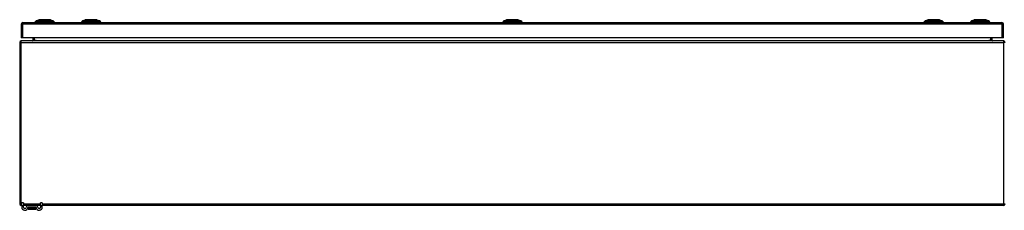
# Model space of a CAD drawing. Header units: inches. Extents: x 24 to 626, y 68 to 289.
# Tile 8 of 30: x 24 to 84, y 270 to 282. Entities that reach past the tile are written whole.
import ezdxf

# ---------------------------------------------------------------- set-up
doc = ezdxf.new("R2010")
doc.units = ezdxf.units.IN
doc.header["$MEASUREMENT"] = 0
doc.layers.add('Visible Edges(ANSI)', color=7, linetype='Continuous', lineweight=25)
doc.layers.add('Visible Tangent Edges(ANSI)', color=7, linetype='Continuous', lineweight=25)

msp = doc.modelspace()

# ---------------------------------------------------------------- linework, layer by layer
at = {"layer": 'Visible Edges(ANSI)'}
for p, q in [((23.802, 281.23), (23.802, 280.395)), ((23.901, 281.329), (83.506, 281.329)), ((24.703, 281.345), (24.635, 281.345)), ((24.703, 281.345), (24.814, 281.345)), ((24.709, 281.438), (24.869, 281.5)), ((25.638, 281.345), (24.814, 281.345)), ((25.583, 281.5), (25.742, 281.438)), ((25.638, 281.345), (25.748, 281.345)), ((25.816, 281.345), (25.748, 281.345)), ((27.529, 281.345), (27.461, 281.345)), ((27.529, 281.345), (27.64, 281.345)), ((27.535, 281.438), (27.695, 281.5)), ((28.464, 281.345), (27.64, 281.345)), ((28.409, 281.5), (28.568, 281.438)), ((28.464, 281.345), (28.574, 281.345)), ((28.642, 281.345), (28.574, 281.345)), ((53.181, 281.345), (53.113, 281.345)), ((53.152, 281.329), (53.152, 281.345)), ((53.181, 281.345), (53.292, 281.345)), ((53.187, 281.438), (53.346, 281.5)), ((54.115, 281.345), (53.292, 281.345)), ((54.06, 281.5), (54.22, 281.438)), ((54.115, 281.345), (54.226, 281.345)), ((54.294, 281.345), (54.226, 281.345)), ((54.255, 281.329), (54.255, 281.345)), ((78.832, 281.345), (78.764, 281.345)), ((78.832, 281.345), (78.943, 281.345)), ((78.838, 281.438), (78.998, 281.5)), ((79.767, 281.345), (78.943, 281.345)), ((79.712, 281.5), (79.871, 281.438)), ((79.767, 281.345), (79.877, 281.345)), ((79.945, 281.345), (79.877, 281.345)), ((81.658, 281.345), (81.59, 281.345)), ((81.658, 281.345), (81.769, 281.345)), ((81.664, 281.438), (81.824, 281.5)), ((82.593, 281.345), (81.769, 281.345)), ((82.538, 281.5), (82.697, 281.438)), ((82.593, 281.345), (82.703, 281.345)), ((82.771, 281.345), (82.703, 281.345)), ((83.605, 280.395), (83.605, 281.23)), ((23.703, 280.111), (23.703, 270.309)), ((23.901, 280.395), (23.802, 280.395)), ((83.604, 280.21), (23.802, 280.21)), ((83.506, 280.395), (23.901, 280.395)), ((24.502, 280.395), (24.502, 280.241)), ((82.905, 280.241), (82.905, 280.395)), ((83.605, 280.395), (83.506, 280.395)), ((23.828, 270.21), (23.802, 270.21)), ((23.828, 270.211), (23.828, 270.367)), ((23.933, 270.367), (23.828, 270.367)), ((23.828, 270.211), (23.828, 270.105)), ((23.933, 270.367), (23.933, 270.211)), ((23.933, 270.105), (23.933, 270.211)), ((24.232, 270.21), (23.933, 270.21)), ((24.217, 270.097), (24.217, 270.008)), ((24.217, 270.008), (24.217, 270.007)), ((24.675, 270.21), (24.232, 270.21)), ((24.675, 270.105), (24.232, 270.105)), ((24.237, 269.987), (24.67, 269.987)), ((24.973, 270.21), (24.675, 270.21)), ((24.69, 270.008), (24.69, 270.097)), ((24.69, 270.007), (24.69, 270.008)), ((25.078, 270.367), (24.973, 270.367)), ((24.973, 270.211), (24.973, 270.367)), ((24.973, 270.211), (24.973, 270.105)), ((25.078, 270.367), (25.078, 270.211)), ((25.078, 270.105), (25.078, 270.211)), ((83.604, 270.21), (25.078, 270.21))]:
    msp.add_line(p, q, dxfattribs=at)
at = {"layer": 'Visible Edges(ANSI)', "flags": 128}
for points in [[(25.581, 281.5), (25.581, 281.5), (25.579, 281.5), (25.577, 281.5), (25.574, 281.5), (25.57, 281.5), (25.566, 281.5), (25.56, 281.5), (25.554, 281.5), (25.547, 281.5), (25.539, 281.5), (25.53, 281.5), (25.521, 281.5), (25.511, 281.5), (25.5, 281.5), (25.489, 281.5), (25.477, 281.5), (25.464, 281.5), (25.451, 281.5), (25.438, 281.5), (25.423, 281.5), (25.409, 281.5), (25.394, 281.5), (25.378, 281.5), (25.362, 281.5), (25.346, 281.5), (25.329, 281.5), (25.312, 281.5), (25.295, 281.5), (25.278, 281.5), (25.261, 281.5), (25.243, 281.5), (25.226, 281.5), (25.208, 281.5), (25.191, 281.5), (25.173, 281.5), (25.156, 281.5), (25.139, 281.5), (25.123, 281.5), (25.106, 281.5), (25.09, 281.5), (25.074, 281.5), (25.058, 281.5), (25.043, 281.5), (25.028, 281.5), (25.014, 281.5), (25, 281.5), (24.987, 281.5), (24.974, 281.5), (24.962, 281.5), (24.951, 281.5), (24.94, 281.5), (24.93, 281.5), (24.921, 281.5), (24.913, 281.5), (24.905, 281.5), (24.898, 281.5), (24.891, 281.5), (24.886, 281.5), (24.881, 281.5), (24.878, 281.5), (24.875, 281.5), (24.872, 281.5), (24.871, 281.5), (24.871, 281.5)], [(28.407, 281.5), (28.407, 281.5), (28.405, 281.5), (28.403, 281.5), (28.4, 281.5), (28.396, 281.5), (28.392, 281.5), (28.386, 281.5), (28.38, 281.5), (28.373, 281.5), (28.365, 281.5), (28.356, 281.5), (28.347, 281.5), (28.337, 281.5), (28.326, 281.5), (28.315, 281.5), (28.303, 281.5), (28.291, 281.5), (28.277, 281.5), (28.264, 281.5), (28.249, 281.5), (28.235, 281.5), (28.22, 281.5), (28.204, 281.5), (28.188, 281.5), (28.172, 281.5), (28.155, 281.5), (28.138, 281.5), (28.121, 281.5), (28.104, 281.5), (28.087, 281.5), (28.07, 281.5), (28.052, 281.5), (28.035, 281.5), (28.017, 281.5), (28, 281.5), (27.983, 281.5), (27.966, 281.5), (27.949, 281.5), (27.932, 281.5), (27.916, 281.5), (27.9, 281.5), (27.885, 281.5), (27.869, 281.5), (27.855, 281.5), (27.84, 281.5), (27.826, 281.5), (27.813, 281.5), (27.801, 281.5), (27.789, 281.5), (27.777, 281.5), (27.767, 281.5), (27.757, 281.5), (27.747, 281.5), (27.739, 281.5), (27.731, 281.5), (27.724, 281.5), (27.717, 281.5), (27.712, 281.5), (27.707, 281.5), (27.704, 281.5), (27.701, 281.5), (27.698, 281.5), (27.697, 281.5), (27.697, 281.5)], [(54.058, 281.5), (54.058, 281.5), (54.057, 281.5), (54.055, 281.5), (54.052, 281.5), (54.048, 281.5), (54.043, 281.5), (54.038, 281.5), (54.031, 281.5), (54.024, 281.5), (54.017, 281.5), (54.008, 281.5), (53.999, 281.5), (53.989, 281.5), (53.978, 281.5), (53.967, 281.5), (53.955, 281.5), (53.942, 281.5), (53.929, 281.5), (53.915, 281.5), (53.901, 281.5), (53.886, 281.5), (53.871, 281.5), (53.855, 281.5), (53.839, 281.5), (53.823, 281.5), (53.807, 281.5), (53.79, 281.5), (53.773, 281.5), (53.756, 281.5), (53.738, 281.5), (53.721, 281.5), (53.704, 281.5), (53.686, 281.5), (53.669, 281.5), (53.652, 281.5), (53.634, 281.5), (53.617, 281.5), (53.6, 281.5), (53.584, 281.5), (53.568, 281.5), (53.552, 281.5), (53.536, 281.5), (53.521, 281.5), (53.506, 281.5), (53.492, 281.5), (53.478, 281.5), (53.465, 281.5), (53.452, 281.5), (53.44, 281.5), (53.429, 281.5), (53.418, 281.5), (53.408, 281.5), (53.399, 281.5), (53.39, 281.5), (53.382, 281.5), (53.375, 281.5), (53.369, 281.5), (53.364, 281.5), (53.359, 281.5), (53.355, 281.5), (53.352, 281.5), (53.35, 281.5), (53.349, 281.5), (53.348, 281.5)], [(79.71, 281.5), (79.71, 281.5), (79.708, 281.5), (79.706, 281.5), (79.703, 281.5), (79.699, 281.5), (79.695, 281.5), (79.689, 281.5), (79.683, 281.5), (79.676, 281.5), (79.668, 281.5), (79.659, 281.5), (79.65, 281.5), (79.64, 281.5), (79.629, 281.5), (79.618, 281.5), (79.606, 281.5), (79.594, 281.5), (79.58, 281.5), (79.567, 281.5), (79.552, 281.5), (79.538, 281.5), (79.523, 281.5), (79.507, 281.5), (79.491, 281.5), (79.475, 281.5), (79.458, 281.5), (79.441, 281.5), (79.424, 281.5), (79.407, 281.5), (79.39, 281.5), (79.373, 281.5), (79.355, 281.5), (79.338, 281.5), (79.32, 281.5), (79.303, 281.5), (79.286, 281.5), (79.269, 281.5), (79.252, 281.5), (79.235, 281.5), (79.219, 281.5), (79.203, 281.5), (79.188, 281.5), (79.172, 281.5), (79.158, 281.5), (79.143, 281.5), (79.129, 281.5), (79.116, 281.5), (79.104, 281.5), (79.092, 281.5), (79.08, 281.5), (79.07, 281.5), (79.06, 281.5), (79.05, 281.5), (79.042, 281.5), (79.034, 281.5), (79.027, 281.5), (79.02, 281.5), (79.015, 281.5), (79.01, 281.5), (79.007, 281.5), (79.004, 281.5), (79.001, 281.5), (79, 281.5), (79, 281.5)], [(82.536, 281.5), (82.536, 281.5), (82.534, 281.5), (82.532, 281.5), (82.529, 281.5), (82.525, 281.5), (82.521, 281.5), (82.515, 281.5), (82.509, 281.5), (82.502, 281.5), (82.494, 281.5), (82.486, 281.5), (82.476, 281.5), (82.466, 281.5), (82.455, 281.5), (82.444, 281.5), (82.432, 281.5), (82.419, 281.5), (82.406, 281.5), (82.392, 281.5), (82.378, 281.5), (82.364, 281.5), (82.348, 281.5), (82.333, 281.5), (82.317, 281.5), (82.3, 281.5), (82.284, 281.5), (82.267, 281.5), (82.25, 281.5), (82.233, 281.5), (82.216, 281.5), (82.198, 281.5), (82.181, 281.5), (82.163, 281.5), (82.146, 281.5), (82.128, 281.5), (82.111, 281.5), (82.094, 281.5), (82.077, 281.5), (82.061, 281.5), (82.044, 281.5), (82.028, 281.5), (82.013, 281.5), (81.998, 281.5), (81.983, 281.5), (81.969, 281.5), (81.955, 281.5), (81.942, 281.5), (81.929, 281.5), (81.917, 281.5), (81.906, 281.5), (81.895, 281.5), (81.885, 281.5), (81.876, 281.5), (81.868, 281.5), (81.86, 281.5), (81.853, 281.5), (81.846, 281.5), (81.841, 281.5), (81.836, 281.5), (81.833, 281.5), (81.83, 281.5), (81.827, 281.5), (81.826, 281.5), (81.826, 281.5)]]:
    msp.add_lwpolyline(points, dxfattribs=at)
at = {"layer": 'Visible Edges(ANSI)'}
for centre, radius, start, end in [((23.901, 281.23), 0.099, 90, 180), ((24.752, 281.328), 0.118, 111.25051, 171.39905), ((24.694, 281.353), 0.0394, 191.53696, 216.8699), ((24.871, 281.495), 0.00492, 90.20877, 111.25051), ((25.581, 281.495), 0.00492, 68.74949, 89.79123), ((25.7, 281.328), 0.118, 8.60095, 68.74949), ((25.757, 281.353), 0.0394, 323.1301, 348.46304), ((27.578, 281.328), 0.118, 111.25051, 171.39905), ((27.52, 281.353), 0.0394, 191.53696, 216.8699), ((27.697, 281.495), 0.00492, 90.20877, 111.25051), ((28.407, 281.495), 0.00492, 68.74949, 89.79123), ((28.526, 281.328), 0.118, 8.60095, 68.74949), ((28.583, 281.353), 0.0394, 323.1301, 348.46304), ((53.23, 281.328), 0.118, 111.25051, 171.39905), ((53.348, 281.495), 0.00492, 90.20877, 111.25051), ((54.058, 281.495), 0.00492, 68.74949, 89.79123), ((54.177, 281.328), 0.118, 8.60095, 68.74949), ((78.881, 281.328), 0.118, 111.25051, 171.39905), ((78.823, 281.353), 0.0394, 191.53696, 216.8699), ((79, 281.495), 0.00492, 90.20877, 111.25051), ((79.71, 281.495), 0.00492, 68.74949, 89.79123), ((79.829, 281.328), 0.118, 8.60095, 68.74949), ((79.886, 281.353), 0.0394, 323.1301, 348.46304), ((81.707, 281.328), 0.118, 111.25051, 171.39905), ((81.649, 281.353), 0.0394, 191.53696, 216.8699), ((81.826, 281.495), 0.00492, 90.20877, 111.25051), ((82.536, 281.495), 0.00492, 68.74949, 89.79123), ((82.655, 281.328), 0.118, 8.60095, 68.74949), ((82.712, 281.353), 0.0394, 323.1301, 348.46304), ((83.506, 281.23), 0.099, 0, 90), ((23.802, 280.111), 0.099, 90, 180), ((24.471, 280.241), 0.031, 270, 0), ((82.936, 280.241), 0.031, 180, 270), ((83.604, 280.111), 0.099, 0, 90), ((23.802, 270.309), 0.099, 180, 270), ((24.016, 270.105), 0.187, 180, 351.84356), ((24.016, 270.105), 0.0825, 180, 351.84356), ((24.232, 270.074), 0.136, 90, 171.84356), ((24.232, 270.074), 0.031, 90, 171.84356), ((24.225, 270.097), 0.00787, 141.87113, 180), ((24.237, 270.007), 0.0197, 180, 270), ((24.67, 270.007), 0.0197, 270, 0), ((24.675, 270.074), 0.136, 8.15644, 90), ((24.675, 270.074), 0.031, 8.15644, 90), ((24.682, 270.097), 0.00787, 0, 38.12887), ((24.891, 270.105), 0.188, 188.15644, 0), ((24.891, 270.105), 0.0825, 188.15644, 0), ((83.604, 270.309), 0.099, 270, 0)]:
    msp.add_arc(centre, radius, start, end, dxfattribs=at)
at = {"layer": 'Visible Tangent Edges(ANSI)'}
for p, q in [((23.901, 281.23), (23.802, 281.23)), ((23.901, 281.23), (23.901, 281.329)), ((23.901, 280.395), (23.901, 281.23)), ((83.506, 281.23), (23.901, 281.23)), ((24.709, 281.438), (24.869, 281.5)), ((28.052, 281.5), (28.052, 281.5)), ((28.052, 281.438), (28.052, 281.5)), ((53.703, 281.5), (53.703, 281.5)), ((53.703, 281.438), (53.703, 281.5)), ((79.355, 281.5), (79.355, 281.5)), ((79.355, 281.438), (79.355, 281.5)), ((82.697, 281.438), (82.538, 281.5)), ((83.506, 281.329), (83.506, 281.23)), ((83.605, 281.23), (83.506, 281.23)), ((83.506, 281.23), (83.506, 280.395)), ((23.802, 280.111), (23.703, 280.111)), ((23.802, 280.111), (23.802, 280.21)), ((23.802, 270.309), (23.802, 280.111)), ((23.802, 280.111), (83.604, 280.111)), ((24.502, 280.241), (24.601, 280.241)), ((24.601, 280.241), (24.601, 280.395)), ((24.601, 280.241), (24.601, 280.21)), ((24.702, 280.241), (24.601, 280.241)), ((24.702, 280.241), (82.705, 280.241)), ((82.806, 280.241), (82.705, 280.241)), ((82.806, 280.395), (82.806, 280.241)), ((82.806, 280.241), (82.806, 280.21)), ((82.806, 280.241), (82.905, 280.241)), ((83.604, 280.21), (83.604, 280.111)), ((83.604, 280.111), (83.604, 270.309)), ((83.703, 280.111), (83.604, 280.111)), ((23.703, 270.309), (23.802, 270.309)), ((23.802, 270.21), (23.802, 270.309)), ((23.802, 270.309), (23.828, 270.309)), ((23.828, 270.211), (23.933, 270.211)), ((23.933, 270.309), (24.973, 270.309)), ((24.348, 270.097), (24.217, 270.097)), ((24.558, 270.097), (24.348, 270.097)), ((24.348, 270.034), (24.348, 270.097)), ((24.348, 270.034), (24.558, 270.034)), ((24.556, 270.02), (24.35, 270.02)), ((24.69, 270.097), (24.558, 270.097)), ((24.558, 270.097), (24.558, 270.034)), ((24.973, 270.211), (25.078, 270.211)), ((25.078, 270.309), (83.604, 270.309)), ((83.604, 270.309), (83.703, 270.309)), ((83.604, 270.309), (83.604, 270.21))]:
    msp.add_line(p, q, dxfattribs=at)
at = {"layer": 'Visible Tangent Edges(ANSI)', "flags": 128}
for points in [[(24.786, 281.439), (24.778, 281.439), (24.772, 281.439), (24.767, 281.439), (24.762, 281.439), (24.757, 281.439), (24.752, 281.439), (24.748, 281.439), (24.743, 281.439), (24.739, 281.439), (24.735, 281.438), (24.732, 281.438), (24.729, 281.438), (24.726, 281.438), (24.723, 281.438), (24.72, 281.438), (24.718, 281.438), (24.716, 281.438), (24.714, 281.438), (24.713, 281.438), (24.711, 281.438), (24.711, 281.438), (24.71, 281.438), (24.709, 281.438), (24.709, 281.438)], [(24.807, 281.439), (24.806, 281.439), (24.805, 281.439), (24.804, 281.439), (24.803, 281.439), (24.802, 281.439), (24.801, 281.439), (24.8, 281.439), (24.799, 281.439), (24.798, 281.439), (24.797, 281.439), (24.796, 281.439), (24.795, 281.439), (24.794, 281.439), (24.794, 281.439), (24.793, 281.439), (24.792, 281.439), (24.791, 281.439), (24.79, 281.439), (24.79, 281.439), (24.789, 281.439), (24.788, 281.439), (24.787, 281.439), (24.787, 281.439), (24.786, 281.439)], [(24.837, 281.439), (24.836, 281.439), (24.835, 281.439), (24.833, 281.439), (24.832, 281.439), (24.83, 281.439), (24.829, 281.439), (24.828, 281.439), (24.826, 281.439), (24.825, 281.439), (24.824, 281.439), (24.823, 281.439), (24.821, 281.439), (24.82, 281.439), (24.819, 281.439), (24.818, 281.439), (24.816, 281.439), (24.815, 281.439), (24.814, 281.439), (24.813, 281.439), (24.812, 281.439), (24.81, 281.439), (24.809, 281.439), (24.808, 281.439), (24.807, 281.439)], [(25.614, 281.439), (25.581, 281.439), (25.55, 281.439), (25.519, 281.439), (25.487, 281.439), (25.455, 281.438), (25.423, 281.438), (25.39, 281.438), (25.358, 281.438), (25.325, 281.438), (25.292, 281.438), (25.259, 281.438), (25.226, 281.438), (25.193, 281.438), (25.16, 281.438), (25.127, 281.438), (25.094, 281.438), (25.062, 281.438), (25.029, 281.438), (24.997, 281.438), (24.965, 281.439), (24.933, 281.439), (24.902, 281.439), (24.871, 281.439), (24.837, 281.439)], [(24.869, 281.5), (24.869, 281.5), (24.87, 281.5), (24.87, 281.5), (24.871, 281.5), (24.873, 281.5), (24.874, 281.5), (24.876, 281.5), (24.879, 281.5), (24.881, 281.5), (24.884, 281.5), (24.887, 281.5), (24.89, 281.5), (24.894, 281.5), (24.898, 281.5), (24.902, 281.5), (24.906, 281.5), (24.911, 281.5), (24.916, 281.5), (24.921, 281.5), (24.927, 281.5), (24.933, 281.5), (24.939, 281.5), (24.945, 281.5), (24.951, 281.5)], [(24.951, 281.5), (24.953, 281.5), (24.955, 281.5), (24.957, 281.5), (24.958, 281.5), (24.96, 281.5), (24.962, 281.5), (24.964, 281.5), (24.966, 281.5), (24.968, 281.5), (24.97, 281.5), (24.972, 281.5), (24.974, 281.5), (24.976, 281.5), (24.978, 281.5), (24.98, 281.5), (24.982, 281.5), (24.984, 281.5), (24.986, 281.5), (24.988, 281.5), (24.99, 281.5), (24.992, 281.5), (24.994, 281.5), (24.996, 281.5), (24.998, 281.5)], [(24.998, 281.5), (25.014, 281.5), (25.031, 281.5), (25.049, 281.5), (25.067, 281.5), (25.086, 281.5), (25.105, 281.5), (25.124, 281.5), (25.144, 281.5), (25.164, 281.5), (25.185, 281.5), (25.205, 281.5), (25.226, 281.5), (25.247, 281.5), (25.267, 281.5), (25.288, 281.5), (25.308, 281.5), (25.328, 281.5), (25.347, 281.5), (25.366, 281.5), (25.385, 281.5), (25.403, 281.5), (25.421, 281.5), (25.437, 281.5), (25.453, 281.5)], [(25.453, 281.5), (25.456, 281.5), (25.458, 281.5), (25.46, 281.5), (25.462, 281.5), (25.464, 281.5), (25.466, 281.5), (25.468, 281.5), (25.47, 281.5), (25.472, 281.5), (25.474, 281.5), (25.476, 281.5), (25.478, 281.5), (25.48, 281.5), (25.482, 281.5), (25.484, 281.5), (25.486, 281.5), (25.488, 281.5), (25.49, 281.5), (25.491, 281.5), (25.493, 281.5), (25.495, 281.5), (25.497, 281.5), (25.499, 281.5), (25.5, 281.5)], [(25.5, 281.5), (25.507, 281.5), (25.513, 281.5), (25.519, 281.5), (25.525, 281.5), (25.53, 281.5), (25.536, 281.5), (25.541, 281.5), (25.545, 281.5), (25.55, 281.5), (25.554, 281.5), (25.558, 281.5), (25.562, 281.5), (25.565, 281.5), (25.568, 281.5), (25.571, 281.5), (25.573, 281.5), (25.575, 281.5), (25.577, 281.5), (25.579, 281.5), (25.58, 281.5), (25.581, 281.5), (25.582, 281.5), (25.583, 281.5), (25.583, 281.5)], [(25.666, 281.439), (25.664, 281.439), (25.663, 281.439), (25.662, 281.439), (25.66, 281.439), (25.658, 281.439), (25.657, 281.439), (25.655, 281.439), (25.653, 281.439), (25.651, 281.439), (25.649, 281.439), (25.647, 281.439), (25.645, 281.439), (25.642, 281.439), (25.64, 281.439), (25.638, 281.439), (25.635, 281.439), (25.633, 281.439), (25.63, 281.439), (25.628, 281.439), (25.625, 281.439), (25.623, 281.439), (25.62, 281.439), (25.617, 281.439), (25.614, 281.439)], [(25.742, 281.438), (25.742, 281.438), (25.742, 281.438), (25.741, 281.438), (25.74, 281.438), (25.739, 281.438), (25.738, 281.438), (25.736, 281.438), (25.734, 281.438), (25.732, 281.438), (25.729, 281.438), (25.726, 281.438), (25.723, 281.438), (25.72, 281.438), (25.716, 281.438), (25.713, 281.439), (25.708, 281.439), (25.704, 281.439), (25.7, 281.439), (25.695, 281.439), (25.69, 281.439), (25.685, 281.439), (25.68, 281.439), (25.674, 281.439), (25.666, 281.439)], [(27.612, 281.439), (27.604, 281.439), (27.598, 281.439), (27.593, 281.439), (27.588, 281.439), (27.583, 281.439), (27.578, 281.439), (27.574, 281.439), (27.569, 281.439), (27.565, 281.439), (27.561, 281.438), (27.558, 281.438), (27.555, 281.438), (27.552, 281.438), (27.549, 281.438), (27.546, 281.438), (27.544, 281.438), (27.542, 281.438), (27.54, 281.438), (27.539, 281.438), (27.537, 281.438), (27.537, 281.438), (27.536, 281.438), (27.535, 281.438), (27.535, 281.438)], [(27.663, 281.439), (27.661, 281.439), (27.658, 281.439), (27.655, 281.439), (27.652, 281.439), (27.65, 281.439), (27.647, 281.439), (27.645, 281.439), (27.642, 281.439), (27.64, 281.439), (27.638, 281.439), (27.635, 281.439), (27.633, 281.439), (27.631, 281.439), (27.629, 281.439), (27.627, 281.439), (27.625, 281.439), (27.623, 281.439), (27.621, 281.439), (27.62, 281.439), (27.618, 281.439), (27.616, 281.439), (27.615, 281.439), (27.613, 281.439), (27.612, 281.439)], [(28.052, 281.438), (28.035, 281.438), (28.019, 281.438), (28.002, 281.438), (27.986, 281.438), (27.969, 281.438), (27.953, 281.438), (27.937, 281.438), (27.92, 281.438), (27.904, 281.438), (27.888, 281.438), (27.871, 281.438), (27.855, 281.438), (27.839, 281.438), (27.823, 281.438), (27.807, 281.439), (27.791, 281.439), (27.775, 281.439), (27.759, 281.439), (27.744, 281.439), (27.728, 281.439), (27.712, 281.439), (27.697, 281.439), (27.681, 281.439), (27.663, 281.439)], [(27.695, 281.5), (27.695, 281.5), (27.696, 281.5), (27.696, 281.5), (27.697, 281.5), (27.699, 281.5), (27.7, 281.5), (27.702, 281.5), (27.705, 281.5), (27.707, 281.5), (27.71, 281.5), (27.713, 281.5), (27.716, 281.5), (27.72, 281.5), (27.724, 281.5), (27.728, 281.5), (27.733, 281.5), (27.737, 281.5), (27.742, 281.5), (27.747, 281.5), (27.753, 281.5), (27.759, 281.5), (27.765, 281.5), (27.771, 281.5), (27.777, 281.5)], [(27.777, 281.5), (27.779, 281.5), (27.781, 281.5), (27.783, 281.5), (27.784, 281.5), (27.786, 281.5), (27.788, 281.5), (27.79, 281.5), (27.792, 281.5), (27.794, 281.5), (27.796, 281.5), (27.798, 281.5), (27.8, 281.5), (27.802, 281.5), (27.804, 281.5), (27.806, 281.5), (27.808, 281.5), (27.81, 281.5), (27.812, 281.5), (27.814, 281.5), (27.816, 281.5), (27.818, 281.5), (27.82, 281.5), (27.822, 281.5), (27.824, 281.5)], [(27.824, 281.5), (27.832, 281.5), (27.841, 281.5), (27.849, 281.5), (27.857, 281.5), (27.866, 281.5), (27.875, 281.5), (27.884, 281.5), (27.893, 281.5), (27.902, 281.5), (27.912, 281.5), (27.921, 281.5), (27.931, 281.5), (27.941, 281.5), (27.95, 281.5), (27.96, 281.5), (27.97, 281.5), (27.98, 281.5), (27.99, 281.5), (28.001, 281.5), (28.011, 281.5), (28.021, 281.5), (28.031, 281.5), (28.042, 281.5), (28.052, 281.5)], [(28.052, 281.5), (28.062, 281.5), (28.072, 281.5), (28.083, 281.5), (28.093, 281.5), (28.103, 281.5), (28.113, 281.5), (28.123, 281.5), (28.134, 281.5), (28.144, 281.5), (28.153, 281.5), (28.163, 281.5), (28.173, 281.5), (28.182, 281.5), (28.192, 281.5), (28.201, 281.5), (28.211, 281.5), (28.22, 281.5), (28.229, 281.5), (28.238, 281.5), (28.246, 281.5), (28.255, 281.5), (28.263, 281.5), (28.271, 281.5), (28.279, 281.5)], [(28.44, 281.439), (28.422, 281.439), (28.407, 281.439), (28.391, 281.439), (28.376, 281.439), (28.36, 281.439), (28.344, 281.439), (28.329, 281.439), (28.313, 281.439), (28.297, 281.439), (28.281, 281.438), (28.265, 281.438), (28.249, 281.438), (28.232, 281.438), (28.216, 281.438), (28.2, 281.438), (28.183, 281.438), (28.167, 281.438), (28.151, 281.438), (28.134, 281.438), (28.118, 281.438), (28.101, 281.438), (28.085, 281.438), (28.068, 281.438), (28.052, 281.438)], [(28.279, 281.5), (28.282, 281.5), (28.284, 281.5), (28.286, 281.5), (28.288, 281.5), (28.29, 281.5), (28.292, 281.5), (28.294, 281.5), (28.296, 281.5), (28.298, 281.5), (28.3, 281.5), (28.302, 281.5), (28.304, 281.5), (28.306, 281.5), (28.308, 281.5), (28.31, 281.5), (28.312, 281.5), (28.314, 281.5), (28.316, 281.5), (28.317, 281.5), (28.319, 281.5), (28.321, 281.5), (28.323, 281.5), (28.325, 281.5), (28.326, 281.5)], [(28.326, 281.5), (28.333, 281.5), (28.339, 281.5), (28.345, 281.5), (28.351, 281.5), (28.356, 281.5), (28.362, 281.5), (28.367, 281.5), (28.371, 281.5), (28.376, 281.5), (28.38, 281.5), (28.384, 281.5), (28.387, 281.5), (28.391, 281.5), (28.394, 281.5), (28.397, 281.5), (28.399, 281.5), (28.401, 281.5), (28.403, 281.5), (28.405, 281.5), (28.406, 281.5), (28.407, 281.5), (28.408, 281.5), (28.409, 281.5), (28.409, 281.5)], [(28.471, 281.439), (28.47, 281.439), (28.468, 281.439), (28.467, 281.439), (28.466, 281.439), (28.465, 281.439), (28.464, 281.439), (28.463, 281.439), (28.461, 281.439), (28.46, 281.439), (28.459, 281.439), (28.458, 281.439), (28.457, 281.439), (28.455, 281.439), (28.454, 281.439), (28.453, 281.439), (28.451, 281.439), (28.45, 281.439), (28.449, 281.439), (28.447, 281.439), (28.446, 281.439), (28.445, 281.439), (28.443, 281.439), (28.442, 281.439), (28.44, 281.439)], [(28.492, 281.439), (28.491, 281.439), (28.49, 281.439), (28.49, 281.439), (28.489, 281.439), (28.488, 281.439), (28.488, 281.439), (28.487, 281.439), (28.486, 281.439), (28.485, 281.439), (28.484, 281.439), (28.483, 281.439), (28.483, 281.439), (28.482, 281.439), (28.481, 281.439), (28.48, 281.439), (28.479, 281.439), (28.478, 281.439), (28.477, 281.439), (28.476, 281.439), (28.475, 281.439), (28.474, 281.439), (28.473, 281.439), (28.472, 281.439), (28.471, 281.439)], [(28.568, 281.438), (28.568, 281.438), (28.568, 281.438), (28.567, 281.438), (28.566, 281.438), (28.565, 281.438), (28.564, 281.438), (28.562, 281.438), (28.56, 281.438), (28.558, 281.438), (28.555, 281.438), (28.552, 281.438), (28.549, 281.438), (28.546, 281.438), (28.542, 281.438), (28.539, 281.439), (28.534, 281.439), (28.53, 281.439), (28.526, 281.439), (28.521, 281.439), (28.516, 281.439), (28.511, 281.439), (28.506, 281.439), (28.5, 281.439), (28.492, 281.439)], [(53.263, 281.439), (53.255, 281.439), (53.25, 281.439), (53.244, 281.439), (53.239, 281.439), (53.234, 281.439), (53.23, 281.439), (53.225, 281.439), (53.221, 281.439), (53.217, 281.439), (53.213, 281.438), (53.209, 281.438), (53.206, 281.438), (53.203, 281.438), (53.2, 281.438), (53.198, 281.438), (53.195, 281.438), (53.193, 281.438), (53.192, 281.438), (53.19, 281.438), (53.189, 281.438), (53.188, 281.438), (53.187, 281.438), (53.187, 281.438), (53.187, 281.438)], [(53.315, 281.439), (53.312, 281.439), (53.309, 281.439), (53.307, 281.439), (53.304, 281.439), (53.301, 281.439), (53.299, 281.439), (53.296, 281.439), (53.294, 281.439), (53.291, 281.439), (53.289, 281.439), (53.287, 281.439), (53.285, 281.439), (53.283, 281.439), (53.28, 281.439), (53.278, 281.439), (53.276, 281.439), (53.275, 281.439), (53.273, 281.439), (53.271, 281.439), (53.269, 281.439), (53.268, 281.439), (53.266, 281.439), (53.265, 281.439), (53.263, 281.439)], [(53.703, 281.438), (53.687, 281.438), (53.67, 281.438), (53.654, 281.438), (53.637, 281.438), (53.621, 281.438), (53.604, 281.438), (53.588, 281.438), (53.572, 281.438), (53.555, 281.438), (53.539, 281.438), (53.523, 281.438), (53.507, 281.438), (53.49, 281.438), (53.474, 281.438), (53.458, 281.439), (53.442, 281.439), (53.427, 281.439), (53.411, 281.439), (53.395, 281.439), (53.379, 281.439), (53.364, 281.439), (53.348, 281.439), (53.333, 281.439), (53.315, 281.439)], [(53.347, 281.5), (53.347, 281.5), (53.347, 281.5), (53.348, 281.5), (53.349, 281.5), (53.35, 281.5), (53.352, 281.5), (53.354, 281.5), (53.356, 281.5), (53.359, 281.5), (53.361, 281.5), (53.364, 281.5), (53.368, 281.5), (53.371, 281.5), (53.375, 281.5), (53.38, 281.5), (53.384, 281.5), (53.389, 281.5), (53.394, 281.5), (53.399, 281.5), (53.404, 281.5), (53.41, 281.5), (53.416, 281.5), (53.422, 281.5), (53.429, 281.5)], [(53.429, 281.5), (53.431, 281.5), (53.432, 281.5), (53.434, 281.5), (53.436, 281.5), (53.438, 281.5), (53.44, 281.5), (53.442, 281.5), (53.443, 281.5), (53.445, 281.5), (53.447, 281.5), (53.449, 281.5), (53.451, 281.5), (53.453, 281.5), (53.455, 281.5), (53.457, 281.5), (53.459, 281.5), (53.461, 281.5), (53.463, 281.5), (53.465, 281.5), (53.467, 281.5), (53.469, 281.5), (53.472, 281.5), (53.474, 281.5), (53.476, 281.5)], [(53.476, 281.5), (53.484, 281.5), (53.492, 281.5), (53.5, 281.5), (53.509, 281.5), (53.518, 281.5), (53.527, 281.5), (53.536, 281.5), (53.545, 281.5), (53.554, 281.5), (53.563, 281.5), (53.573, 281.5), (53.582, 281.5), (53.592, 281.5), (53.602, 281.5), (53.612, 281.5), (53.622, 281.5), (53.632, 281.5), (53.642, 281.5), (53.652, 281.5), (53.662, 281.5), (53.673, 281.5), (53.683, 281.5), (53.693, 281.5), (53.703, 281.5)], [(53.703, 281.5), (53.714, 281.5), (53.724, 281.5), (53.734, 281.5), (53.744, 281.5), (53.755, 281.5), (53.765, 281.5), (53.775, 281.5), (53.785, 281.5), (53.795, 281.5), (53.805, 281.5), (53.815, 281.5), (53.824, 281.5), (53.834, 281.5), (53.844, 281.5), (53.853, 281.5), (53.862, 281.5), (53.871, 281.5), (53.88, 281.5), (53.889, 281.5), (53.898, 281.5), (53.906, 281.5), (53.915, 281.5), (53.923, 281.5), (53.931, 281.5)], [(54.092, 281.439), (54.074, 281.439), (54.058, 281.439), (54.043, 281.439), (54.027, 281.439), (54.012, 281.439), (53.996, 281.439), (53.98, 281.439), (53.964, 281.439), (53.948, 281.439), (53.932, 281.438), (53.916, 281.438), (53.9, 281.438), (53.884, 281.438), (53.868, 281.438), (53.851, 281.438), (53.835, 281.438), (53.819, 281.438), (53.802, 281.438), (53.786, 281.438), (53.769, 281.438), (53.753, 281.438), (53.736, 281.438), (53.72, 281.438), (53.703, 281.438)], [(53.931, 281.5), (53.933, 281.5), (53.935, 281.5), (53.937, 281.5), (53.939, 281.5), (53.941, 281.5), (53.944, 281.5), (53.946, 281.5), (53.948, 281.5), (53.95, 281.5), (53.952, 281.5), (53.954, 281.5), (53.956, 281.5), (53.958, 281.5), (53.959, 281.5), (53.961, 281.5), (53.963, 281.5), (53.965, 281.5), (53.967, 281.5), (53.969, 281.5), (53.971, 281.5), (53.973, 281.5), (53.974, 281.5), (53.976, 281.5), (53.978, 281.5)], [(53.978, 281.5), (53.984, 281.5), (53.991, 281.5), (53.997, 281.5), (54.002, 281.5), (54.008, 281.5), (54.013, 281.5), (54.018, 281.5), (54.023, 281.5), (54.027, 281.5), (54.031, 281.5), (54.035, 281.5), (54.039, 281.5), (54.042, 281.5), (54.045, 281.5), (54.048, 281.5), (54.051, 281.5), (54.053, 281.5), (54.055, 281.5), (54.057, 281.5), (54.058, 281.5), (54.059, 281.5), (54.06, 281.5), (54.06, 281.5), (54.06, 281.5)], [(54.122, 281.439), (54.121, 281.439), (54.12, 281.439), (54.119, 281.439), (54.118, 281.439), (54.117, 281.439), (54.115, 281.439), (54.114, 281.439), (54.113, 281.439), (54.112, 281.439), (54.111, 281.439), (54.109, 281.439), (54.108, 281.439), (54.107, 281.439), (54.105, 281.439), (54.104, 281.439), (54.103, 281.439), (54.102, 281.439), (54.1, 281.439), (54.099, 281.439), (54.098, 281.439), (54.096, 281.439), (54.095, 281.439), (54.093, 281.439), (54.092, 281.439)], [(54.143, 281.439), (54.143, 281.439), (54.142, 281.439), (54.141, 281.439), (54.141, 281.439), (54.14, 281.439), (54.139, 281.439), (54.138, 281.439), (54.137, 281.439), (54.137, 281.439), (54.136, 281.439), (54.135, 281.439), (54.134, 281.439), (54.133, 281.439), (54.132, 281.439), (54.131, 281.439), (54.13, 281.439), (54.129, 281.439), (54.128, 281.439), (54.127, 281.439), (54.126, 281.439), (54.125, 281.439), (54.124, 281.439), (54.123, 281.439), (54.122, 281.439)], [(54.22, 281.438), (54.22, 281.438), (54.219, 281.438), (54.219, 281.438), (54.218, 281.438), (54.217, 281.438), (54.215, 281.438), (54.213, 281.438), (54.211, 281.438), (54.209, 281.438), (54.206, 281.438), (54.204, 281.438), (54.201, 281.438), (54.197, 281.438), (54.194, 281.438), (54.19, 281.439), (54.186, 281.439), (54.182, 281.439), (54.177, 281.439), (54.173, 281.439), (54.168, 281.439), (54.162, 281.439), (54.157, 281.439), (54.152, 281.439), (54.143, 281.439)], [(78.915, 281.439), (78.907, 281.439), (78.901, 281.439), (78.896, 281.439), (78.891, 281.439), (78.886, 281.439), (78.881, 281.439), (78.877, 281.439), (78.872, 281.439), (78.868, 281.439), (78.864, 281.438), (78.861, 281.438), (78.858, 281.438), (78.855, 281.438), (78.852, 281.438), (78.849, 281.438), (78.847, 281.438), (78.845, 281.438), (78.843, 281.438), (78.842, 281.438), (78.84, 281.438), (78.84, 281.438), (78.839, 281.438), (78.838, 281.438), (78.838, 281.438)], [(78.966, 281.439), (78.964, 281.439), (78.961, 281.439), (78.958, 281.439), (78.955, 281.439), (78.953, 281.439), (78.95, 281.439), (78.948, 281.439), (78.945, 281.439), (78.943, 281.439), (78.941, 281.439), (78.938, 281.439), (78.936, 281.439), (78.934, 281.439), (78.932, 281.439), (78.93, 281.439), (78.928, 281.439), (78.926, 281.439), (78.924, 281.439), (78.923, 281.439), (78.921, 281.439), (78.919, 281.439), (78.918, 281.439), (78.916, 281.439), (78.915, 281.439)], [(79.355, 281.438), (79.338, 281.438), (79.322, 281.438), (79.305, 281.438), (79.289, 281.438), (79.272, 281.438), (79.256, 281.438), (79.24, 281.438), (79.223, 281.438), (79.207, 281.438), (79.191, 281.438), (79.174, 281.438), (79.158, 281.438), (79.142, 281.438), (79.126, 281.438), (79.11, 281.439), (79.094, 281.439), (79.078, 281.439), (79.062, 281.439), (79.047, 281.439), (79.031, 281.439), (79.015, 281.439), (79, 281.439), (78.984, 281.439), (78.966, 281.439)], [(78.998, 281.5), (78.998, 281.5), (78.999, 281.5), (78.999, 281.5), (79, 281.5), (79.002, 281.5), (79.003, 281.5), (79.005, 281.5), (79.008, 281.5), (79.01, 281.5), (79.013, 281.5), (79.016, 281.5), (79.019, 281.5), (79.023, 281.5), (79.027, 281.5), (79.031, 281.5), (79.036, 281.5), (79.04, 281.5), (79.045, 281.5), (79.05, 281.5), (79.056, 281.5), (79.062, 281.5), (79.068, 281.5), (79.074, 281.5), (79.08, 281.5)], [(79.08, 281.5), (79.082, 281.5), (79.084, 281.5), (79.086, 281.5), (79.087, 281.5), (79.089, 281.5), (79.091, 281.5), (79.093, 281.5), (79.095, 281.5), (79.097, 281.5), (79.099, 281.5), (79.101, 281.5), (79.103, 281.5), (79.105, 281.5), (79.107, 281.5), (79.109, 281.5), (79.111, 281.5), (79.113, 281.5), (79.115, 281.5), (79.117, 281.5), (79.119, 281.5), (79.121, 281.5), (79.123, 281.5), (79.125, 281.5), (79.127, 281.5)], [(79.127, 281.5), (79.135, 281.5), (79.144, 281.5), (79.152, 281.5), (79.16, 281.5), (79.169, 281.5), (79.178, 281.5), (79.187, 281.5), (79.196, 281.5), (79.205, 281.5), (79.215, 281.5), (79.224, 281.5), (79.234, 281.5), (79.244, 281.5), (79.253, 281.5), (79.263, 281.5), (79.273, 281.5), (79.283, 281.5), (79.293, 281.5), (79.304, 281.5), (79.314, 281.5), (79.324, 281.5), (79.334, 281.5), (79.345, 281.5), (79.355, 281.5)], [(79.355, 281.5), (79.365, 281.5), (79.375, 281.5), (79.386, 281.5), (79.396, 281.5), (79.406, 281.5), (79.416, 281.5), (79.426, 281.5), (79.437, 281.5), (79.447, 281.5), (79.456, 281.5), (79.466, 281.5), (79.476, 281.5), (79.485, 281.5), (79.495, 281.5), (79.504, 281.5), (79.514, 281.5), (79.523, 281.5), (79.532, 281.5), (79.541, 281.5), (79.549, 281.5), (79.558, 281.5), (79.566, 281.5), (79.574, 281.5), (79.582, 281.5)], [(79.743, 281.439), (79.725, 281.439), (79.71, 281.439), (79.694, 281.439), (79.679, 281.439), (79.663, 281.439), (79.647, 281.439), (79.632, 281.439), (79.616, 281.439), (79.6, 281.439), (79.584, 281.438), (79.568, 281.438), (79.552, 281.438), (79.535, 281.438), (79.519, 281.438), (79.503, 281.438), (79.486, 281.438), (79.47, 281.438), (79.454, 281.438), (79.437, 281.438), (79.421, 281.438), (79.404, 281.438), (79.388, 281.438), (79.371, 281.438), (79.355, 281.438)], [(79.582, 281.5), (79.585, 281.5), (79.587, 281.5), (79.589, 281.5), (79.591, 281.5), (79.593, 281.5), (79.595, 281.5), (79.597, 281.5), (79.599, 281.5), (79.601, 281.5), (79.603, 281.5), (79.605, 281.5), (79.607, 281.5), (79.609, 281.5), (79.611, 281.5), (79.613, 281.5), (79.615, 281.5), (79.617, 281.5), (79.619, 281.5), (79.62, 281.5), (79.622, 281.5), (79.624, 281.5), (79.626, 281.5), (79.628, 281.5), (79.629, 281.5)], [(79.629, 281.5), (79.636, 281.5), (79.642, 281.5), (79.648, 281.5), (79.654, 281.5), (79.659, 281.5), (79.665, 281.5), (79.67, 281.5), (79.674, 281.5), (79.679, 281.5), (79.683, 281.5), (79.687, 281.5), (79.69, 281.5), (79.694, 281.5), (79.697, 281.5), (79.7, 281.5), (79.702, 281.5), (79.704, 281.5), (79.706, 281.5), (79.708, 281.5), (79.709, 281.5), (79.71, 281.5), (79.711, 281.5), (79.712, 281.5), (79.712, 281.5)], [(79.774, 281.439), (79.773, 281.439), (79.771, 281.439), (79.77, 281.439), (79.769, 281.439), (79.768, 281.439), (79.767, 281.439), (79.766, 281.439), (79.764, 281.439), (79.763, 281.439), (79.762, 281.439), (79.761, 281.439), (79.76, 281.439), (79.758, 281.439), (79.757, 281.439), (79.756, 281.439), (79.754, 281.439), (79.753, 281.439), (79.752, 281.439), (79.75, 281.439), (79.749, 281.439), (79.748, 281.439), (79.746, 281.439), (79.745, 281.439), (79.743, 281.439)], [(79.795, 281.439), (79.794, 281.439), (79.793, 281.439), (79.793, 281.439), (79.792, 281.439), (79.791, 281.439), (79.791, 281.439), (79.79, 281.439), (79.789, 281.439), (79.788, 281.439), (79.787, 281.439), (79.786, 281.439), (79.786, 281.439), (79.785, 281.439), (79.784, 281.439), (79.783, 281.439), (79.782, 281.439), (79.781, 281.439), (79.78, 281.439), (79.779, 281.439), (79.778, 281.439), (79.777, 281.439), (79.776, 281.439), (79.775, 281.439), (79.774, 281.439)], [(79.871, 281.438), (79.871, 281.438), (79.871, 281.438), (79.87, 281.438), (79.869, 281.438), (79.868, 281.438), (79.867, 281.438), (79.865, 281.438), (79.863, 281.438), (79.861, 281.438), (79.858, 281.438), (79.855, 281.438), (79.852, 281.438), (79.849, 281.438), (79.845, 281.438), (79.842, 281.439), (79.837, 281.439), (79.833, 281.439), (79.829, 281.439), (79.824, 281.439), (79.819, 281.439), (79.814, 281.439), (79.809, 281.439), (79.803, 281.439), (79.795, 281.439)], [(81.741, 281.439), (81.733, 281.439), (81.727, 281.439), (81.722, 281.439), (81.717, 281.439), (81.712, 281.439), (81.707, 281.439), (81.703, 281.439), (81.698, 281.439), (81.694, 281.439), (81.69, 281.438), (81.687, 281.438), (81.684, 281.438), (81.681, 281.438), (81.678, 281.438), (81.675, 281.438), (81.673, 281.438), (81.671, 281.438), (81.669, 281.438), (81.668, 281.438), (81.666, 281.438), (81.666, 281.438), (81.665, 281.438), (81.664, 281.438), (81.664, 281.438)], [(81.792, 281.439), (81.79, 281.439), (81.787, 281.439), (81.784, 281.439), (81.781, 281.439), (81.779, 281.439), (81.776, 281.439), (81.774, 281.439), (81.771, 281.439), (81.769, 281.439), (81.767, 281.439), (81.764, 281.439), (81.762, 281.439), (81.76, 281.439), (81.758, 281.439), (81.756, 281.439), (81.754, 281.439), (81.752, 281.439), (81.75, 281.439), (81.749, 281.439), (81.747, 281.439), (81.745, 281.439), (81.744, 281.439), (81.742, 281.439), (81.741, 281.439)], [(82.569, 281.439), (82.536, 281.439), (82.505, 281.439), (82.473, 281.439), (82.442, 281.439), (82.41, 281.438), (82.377, 281.438), (82.345, 281.438), (82.312, 281.438), (82.28, 281.438), (82.247, 281.438), (82.214, 281.438), (82.181, 281.438), (82.148, 281.438), (82.115, 281.438), (82.082, 281.438), (82.049, 281.438), (82.016, 281.438), (81.984, 281.438), (81.952, 281.438), (81.92, 281.439), (81.888, 281.439), (81.857, 281.439), (81.826, 281.439), (81.792, 281.439)], [(81.824, 281.5), (81.824, 281.5), (81.825, 281.5), (81.825, 281.5), (81.826, 281.5), (81.828, 281.5), (81.829, 281.5), (81.831, 281.5), (81.834, 281.5), (81.836, 281.5), (81.839, 281.5), (81.842, 281.5), (81.845, 281.5), (81.849, 281.5), (81.853, 281.5), (81.857, 281.5), (81.862, 281.5), (81.866, 281.5), (81.871, 281.5), (81.876, 281.5), (81.882, 281.5), (81.888, 281.5), (81.894, 281.5), (81.9, 281.5), (81.906, 281.5)], [(81.906, 281.5), (81.908, 281.5), (81.91, 281.5), (81.912, 281.5), (81.913, 281.5), (81.915, 281.5), (81.917, 281.5), (81.919, 281.5), (81.921, 281.5), (81.923, 281.5), (81.925, 281.5), (81.927, 281.5), (81.929, 281.5), (81.931, 281.5), (81.933, 281.5), (81.935, 281.5), (81.937, 281.5), (81.939, 281.5), (81.941, 281.5), (81.943, 281.5), (81.945, 281.5), (81.947, 281.5), (81.949, 281.5), (81.951, 281.5), (81.953, 281.5)], [(81.953, 281.5), (81.969, 281.5), (81.986, 281.5), (82.004, 281.5), (82.022, 281.5), (82.041, 281.5), (82.06, 281.5), (82.079, 281.5), (82.099, 281.5), (82.119, 281.5), (82.14, 281.5), (82.16, 281.5), (82.181, 281.5), (82.201, 281.5), (82.222, 281.5), (82.242, 281.5), (82.263, 281.5), (82.282, 281.5), (82.302, 281.5), (82.321, 281.5), (82.34, 281.5), (82.358, 281.5), (82.376, 281.5), (82.392, 281.5), (82.408, 281.5)], [(82.408, 281.5), (82.411, 281.5), (82.413, 281.5), (82.415, 281.5), (82.417, 281.5), (82.419, 281.5), (82.421, 281.5), (82.423, 281.5), (82.425, 281.5), (82.427, 281.5), (82.429, 281.5), (82.431, 281.5), (82.433, 281.5), (82.435, 281.5), (82.437, 281.5), (82.439, 281.5), (82.441, 281.5), (82.443, 281.5), (82.445, 281.5), (82.446, 281.5), (82.448, 281.5), (82.45, 281.5), (82.452, 281.5), (82.454, 281.5), (82.455, 281.5)], [(82.455, 281.5), (82.462, 281.5), (82.468, 281.5), (82.474, 281.5), (82.48, 281.5), (82.485, 281.5), (82.491, 281.5), (82.496, 281.5), (82.5, 281.5), (82.505, 281.5), (82.509, 281.5), (82.513, 281.5), (82.517, 281.5), (82.52, 281.5), (82.523, 281.5), (82.526, 281.5), (82.528, 281.5), (82.53, 281.5), (82.532, 281.5), (82.534, 281.5), (82.535, 281.5), (82.536, 281.5), (82.537, 281.5), (82.538, 281.5), (82.538, 281.5)], [(82.621, 281.439), (82.619, 281.439), (82.618, 281.439), (82.617, 281.439), (82.615, 281.439), (82.613, 281.439), (82.612, 281.439), (82.61, 281.439), (82.608, 281.439), (82.606, 281.439), (82.604, 281.439), (82.602, 281.439), (82.6, 281.439), (82.597, 281.439), (82.595, 281.439), (82.593, 281.439), (82.59, 281.439), (82.588, 281.439), (82.586, 281.439), (82.583, 281.439), (82.58, 281.439), (82.578, 281.439), (82.575, 281.439), (82.572, 281.439), (82.569, 281.439)], [(82.697, 281.438), (82.697, 281.438), (82.697, 281.438), (82.696, 281.438), (82.695, 281.438), (82.694, 281.438), (82.693, 281.438), (82.691, 281.438), (82.689, 281.438), (82.687, 281.438), (82.684, 281.438), (82.681, 281.438), (82.678, 281.438), (82.675, 281.438), (82.671, 281.438), (82.667, 281.439), (82.663, 281.439), (82.659, 281.439), (82.655, 281.439), (82.65, 281.439), (82.645, 281.439), (82.64, 281.439), (82.635, 281.439), (82.629, 281.439), (82.621, 281.439)], [(24.348, 270.034), (24.339, 270.034), (24.33, 270.034), (24.321, 270.033), (24.312, 270.033), (24.303, 270.032), (24.295, 270.031), (24.287, 270.03), (24.28, 270.029), (24.273, 270.027), (24.266, 270.026), (24.259, 270.025), (24.253, 270.023), (24.248, 270.022), (24.242, 270.02), (24.238, 270.019), (24.234, 270.017), (24.23, 270.016), (24.226, 270.014), (24.224, 270.013), (24.221, 270.012), (24.22, 270.01), (24.218, 270.009), (24.217, 270.009), (24.217, 270.008)], [(24.234, 269.988), (24.234, 269.989), (24.234, 269.99), (24.234, 269.992), (24.235, 269.993), (24.237, 269.994), (24.239, 269.996), (24.242, 269.998), (24.245, 270), (24.249, 270.001), (24.253, 270.003), (24.257, 270.005), (24.262, 270.007), (24.268, 270.009), (24.273, 270.01), (24.28, 270.012), (24.286, 270.013), (24.293, 270.015), (24.3, 270.016), (24.308, 270.017), (24.316, 270.018), (24.324, 270.019), (24.333, 270.02), (24.341, 270.02), (24.35, 270.02)], [(24.237, 269.987), (24.237, 269.987), (24.237, 269.987), (24.237, 269.987), (24.236, 269.987), (24.236, 269.987), (24.236, 269.987), (24.236, 269.987), (24.236, 269.987), (24.236, 269.987), (24.236, 269.987), (24.236, 269.987), (24.236, 269.987), (24.235, 269.987), (24.235, 269.987), (24.235, 269.987), (24.235, 269.987), (24.235, 269.988), (24.235, 269.988), (24.235, 269.988), (24.235, 269.988), (24.234, 269.988), (24.234, 269.988), (24.234, 269.988), (24.234, 269.988)], [(24.556, 270.02), (24.565, 270.02), (24.574, 270.02), (24.583, 270.019), (24.591, 270.018), (24.599, 270.017), (24.606, 270.016), (24.614, 270.015), (24.621, 270.013), (24.627, 270.012), (24.633, 270.01), (24.639, 270.009), (24.645, 270.007), (24.65, 270.005), (24.654, 270.003), (24.658, 270.001), (24.662, 270), (24.665, 269.998), (24.668, 269.996), (24.67, 269.994), (24.671, 269.993), (24.672, 269.992), (24.673, 269.99), (24.673, 269.989), (24.673, 269.988)], [(24.69, 270.008), (24.689, 270.009), (24.689, 270.009), (24.687, 270.01), (24.685, 270.012), (24.683, 270.013), (24.68, 270.014), (24.677, 270.016), (24.673, 270.017), (24.669, 270.019), (24.664, 270.02), (24.659, 270.022), (24.653, 270.023), (24.647, 270.025), (24.641, 270.026), (24.634, 270.027), (24.627, 270.029), (24.62, 270.03), (24.612, 270.031), (24.603, 270.032), (24.595, 270.033), (24.586, 270.033), (24.577, 270.034), (24.568, 270.034), (24.558, 270.034)], [(24.673, 269.988), (24.673, 269.988), (24.672, 269.988), (24.672, 269.988), (24.672, 269.988), (24.672, 269.988), (24.672, 269.988), (24.672, 269.988), (24.672, 269.987), (24.672, 269.987), (24.671, 269.987), (24.671, 269.987), (24.671, 269.987), (24.671, 269.987), (24.671, 269.987), (24.671, 269.987), (24.671, 269.987), (24.671, 269.987), (24.671, 269.987), (24.67, 269.987), (24.67, 269.987), (24.67, 269.987), (24.67, 269.987), (24.67, 269.987), (24.67, 269.987)]]:
    msp.add_lwpolyline(points, dxfattribs=at)
at = {"layer": 'Visible Tangent Edges(ANSI)'}
for centre, start, end in [((24.871, 281.495), 90.20877, 111.25051), ((82.536, 281.495), 68.74949, 89.79123)]:
    msp.add_arc(centre, 0.00492, start, end, dxfattribs=at)
for centre, major_axis, ratio, start_param, end_param in [((24.814, 281.325), (0.016, 0.117), 0.948273, 0.391156, 1.528426), ((24.852, 281.325), (-0.005, 0.118), 0.314585, 0.249322, 1.386592), ((25.6, 281.325), (0.005, 0.118), 0.314585, 4.896593, 6.033863), ((25.638, 281.325), (-0.016, 0.117), 0.948273, 4.754759, 5.892029), ((27.64, 281.325), (0.016, 0.117), 0.948273, 0.391156, 1.528426), ((27.678, 281.325), (-0.005, 0.118), 0.314585, 0.249322, 1.386592), ((28.426, 281.325), (0.005, 0.118), 0.314585, 4.896593, 6.033863), ((28.464, 281.325), (-0.016, 0.117), 0.948273, 4.754759, 5.892029), ((53.291, 281.325), (0.016, 0.117), 0.948273, 0.391156, 1.528426), ((53.329, 281.325), (-0.005, 0.118), 0.314585, 0.249322, 1.386592), ((54.078, 281.325), (0.005, 0.118), 0.314585, 4.896593, 6.033863), ((54.116, 281.325), (-0.016, 0.117), 0.948273, 4.754759, 5.892029), ((78.943, 281.325), (0.016, 0.117), 0.948273, 0.391156, 1.528426), ((78.981, 281.325), (-0.005, 0.118), 0.314585, 0.249322, 1.386592), ((79.729, 281.325), (0.005, 0.118), 0.314585, 4.896593, 6.033863), ((79.767, 281.325), (-0.016, 0.117), 0.948273, 4.754759, 5.892029), ((81.769, 281.325), (0.016, 0.117), 0.948273, 0.391156, 1.528426), ((81.807, 281.325), (-0.005, 0.118), 0.314585, 0.249322, 1.386592), ((82.555, 281.325), (0.005, 0.118), 0.314585, 4.896593, 6.033863), ((82.593, 281.325), (-0.016, 0.117), 0.948273, 4.754759, 5.892029), ((24.237, 270.008), (-0.0197, 0), 0.9973, 0, 1.428968), ((24.351, 270.097), (0, 0.00787), 0.333333, 0, 1.570796), ((24.355, 270.034), (0, -0.0197), 0.333333, 4.712389, 5.50431), ((24.556, 270.097), (0, 0.00787), 0.333333, 4.712389, 6.283185), ((24.552, 270.034), (0, -0.0197), 0.333333, 0.778875, 1.570796), ((24.67, 270.008), (0.0197, 0), 0.9973, 4.854218, 6.283185)]:
    msp.add_ellipse(centre, major_axis=major_axis, ratio=ratio, start_param=start_param, end_param=end_param, dxfattribs=at)

doc.saveas('drawing.dxf')
